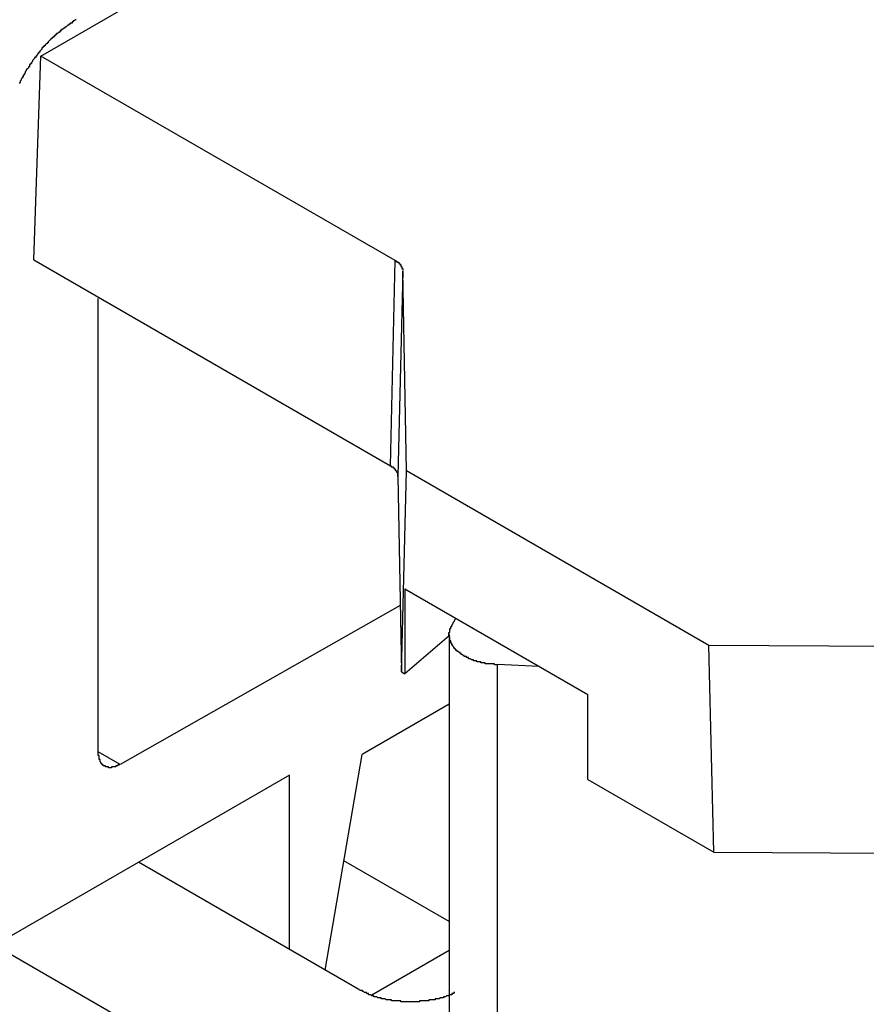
# Model space of a CAD drawing. Header units: millimetres. Extents: x 7187 to 8806, y -3756 to -2918.
# Tile 223 of 250: x 8521 to 8529, y -3294 to -3285. Entities that reach past the tile are written whole.
import ezdxf

# ---------------------------------------------------------------- set-up
doc = ezdxf.new("R2010")
doc.units = ezdxf.units.MM
doc.header["$LTSCALE"] = 3

msp = doc.modelspace()

# ---------------------------------------------------------------- linework, layer by layer
at = {"linetype": 'Continuous', "lineweight": 30}
for p, q in [((8520.8753, -3285.1816), (8543.5735, -3272.0782)), ((8520.8075, -3287.1413), (8520.8753, -3285.1816)), ((8524.2825, -3287.1485), (8520.8753, -3285.1816)), ((8520.8075, -3287.1413), (8524.2347, -3289.1198)), ((8524.2347, -3289.1198), (8524.2825, -3287.1485)), ((8524.3557, -3287.249), (8524.3079, -3289.2203)), ((8524.3907, -3289.1703), (8524.3557, -3287.249)), ((8521.426, -3288.7376), (8521.426, -3287.5127)), ((8521.426, -3291.8685), (8521.426, -3288.7376)), ((8524.3422, -3291.102), (8524.3907, -3289.1703)), ((8527.2948, -3290.8469), (8524.3907, -3289.1703)), ((8524.3079, -3289.2203), (8524.3422, -3291.102)), ((8524.3755, -3290.3047), (8526.1325, -3291.3191)), ((8524.3755, -3290.3047), (8524.3755, -3291.1213)), ((8524.3306, -3290.4638), (8521.6363, -3291.992)), ((8524.8248, -3290.6541), (8524.8633, -3290.5863)), ((8524.7997, -3290.7539), (8524.3755, -3291.1213)), ((8524.7997, -3290.743), (8524.7997, -3298.1353)), ((8530.6231, -3290.8671), (8527.2948, -3290.8469)), ((8527.3434, -3292.8346), (8527.2948, -3290.8469)), ((8525.6641, -3291.0486), (8525.2641, -3291.0321)), ((8525.2641, -3298.4218), (8525.2641, -3291.0321)), ((8524.3422, -3291.102), (8524.3755, -3291.1213)), ((8516.0756, -3291.2114), (8524.7998, -3296.2478)), ((8526.1325, -3292.1356), (8526.1325, -3291.3191)), ((8524.7997, -3291.4126), (8523.9633, -3291.8954)), ((8521.6363, -3291.992), (8521.4265, -3291.8709)), ((8523.6087, -3293.9682), (8523.9633, -3291.8954)), ((8523.2646, -3292.0947), (8520.5067, -3293.6868)), ((8523.2646, -3293.7696), (8523.2646, -3292.0947)), ((8526.1325, -3292.1356), (8527.3434, -3292.8346)), ((8527.3434, -3292.8346), (8530.603, -3292.8544)), ((8523.9315, -3294.1546), (8521.814, -3292.9321)), ((8524.7997, -3293.5016), (8523.7884, -3292.9177)), ((8524.7997, -3293.781), (8524.0562, -3294.2102))]:
    msp.add_line(p, q, dxfattribs=at)
for points in [[(8521.2156, -3284.8345, 0), (8521.2056, -3284.8345, 0), (8521.2056, -3284.8345, 0), (8521.2056, -3284.8345, 0), (8521.1956, -3284.8445, 0), (8521.1956, -3284.8445, 0), (8521.1856, -3284.8445, 0), (8521.1856, -3284.8545, 0), (8521.1856, -3284.8545, 0), (8521.1756, -3284.8545, 0), (8521.1756, -3284.8545, 0), (8521.1756, -3284.8645, 0), (8521.1656, -3284.8645, 0), (8521.1656, -3284.8645, 0), (8521.1556, -3284.8645, 0), (8521.1556, -3284.8745, 0), (8521.1556, -3284.8745, 0), (8521.1456, -3284.8745, 0), (8521.1456, -3284.8845, 0), (8521.1356, -3284.8845, 0), (8521.1356, -3284.8845, 0), (8521.1356, -3284.8845, 0), (8521.1256, -3284.8945, 0), (8521.1256, -3284.8945, 0), (8521.1256, -3284.8945, 0), (8521.1156, -3284.9045, 0), (8521.1156, -3284.9045, 0), (8521.1056, -3284.9045, 0), (8521.1056, -3284.9045, 0), (8521.1056, -3284.9145, 0), (8521.0956, -3284.9145, 0), (8521.0956, -3284.9145, 0), (8521.0856, -3284.9245, 0), (8521.0856, -3284.9245, 0), (8521.0856, -3284.9245, 0), (8521.0756, -3284.9245, 0), (8521.0756, -3284.9345, 0), (8521.0756, -3284.9345, 0), (8521.0656, -3284.9345, 0), (8521.0656, -3284.9445, 0), (8521.0556, -3284.9445, 0), (8521.0556, -3284.9445, 0), (8521.0556, -3284.9545, 0), (8521.0456, -3284.9545, 0), (8521.0456, -3284.9545, 0), (8521.0456, -3284.9545, 0), (8521.0356, -3284.9645, 0), (8521.0356, -3284.9645, 0), (8521.0256, -3284.9645, 0), (8521.0256, -3284.9745, 0), (8521.0256, -3284.9745, 0), (8521.0156, -3284.9745, 0), (8521.0156, -3284.9845, 0), (8521.0156, -3284.9845, 0), (8521.0056, -3284.9845, 0), (8521.0056, -3284.9945, 0), (8520.9956, -3284.9945, 0), (8520.9956, -3284.9945, 0), (8520.9956, -3285.0045, 0), (8520.9856, -3285.0045, 0), (8520.9856, -3285.0045, 0), (8520.9856, -3285.0145, 0), (8520.9756, -3285.0145, 0), (8520.9756, -3285.0145, 0), (8520.9656, -3285.0245, 0), (8520.9656, -3285.0245, 0), (8520.9656, -3285.0245, 0), (8520.9556, -3285.0345, 0), (8520.9556, -3285.0345, 0), (8520.9556, -3285.0345, 0), (8520.9456, -3285.0445, 0), (8520.9456, -3285.0445, 0), (8520.9456, -3285.0545, 0), (8520.9356, -3285.0545, 0), (8520.9356, -3285.0545, 0), (8520.9356, -3285.0645, 0), (8520.9256, -3285.0645, 0), (8520.9256, -3285.0645, 0), (8520.9156, -3285.0745, 0), (8520.9156, -3285.0745, 0), (8520.9156, -3285.0845, 0), (8520.9056, -3285.0845, 0), (8520.9056, -3285.0845, 0), (8520.9056, -3285.0945, 0), (8520.8956, -3285.0945, 0), (8520.8956, -3285.1045, 0), (8520.8956, -3285.1045, 0), (8520.8856, -3285.1045, 0), (8520.8856, -3285.1145, 0), (8520.8856, -3285.1145, 0), (8520.8756, -3285.1245, 0), (8520.8756, -3285.1245, 0), (8520.8756, -3285.1245, 0), (8520.8656, -3285.1345, 0), (8520.8656, -3285.1345, 0), (8520.8656, -3285.1445, 0), (8520.8556, -3285.1445, 0), (8520.8556, -3285.1545, 0), (8520.8556, -3285.1545, 0), (8520.8456, -3285.1545, 0), (8520.8456, -3285.1645, 0), (8520.8456, -3285.1645, 0), (8520.8356, -3285.1745, 0), (8520.8356, -3285.1745, 0), (8520.8356, -3285.1845, 0), (8520.8256, -3285.1845, 0), (8520.8256, -3285.1845, 0), (8520.8256, -3285.1945, 0), (8520.8156, -3285.1945, 0), (8520.8156, -3285.2045, 0), (8520.8156, -3285.2045, 0), (8520.8056, -3285.2145, 0), (8520.8056, -3285.2145, 0), (8520.8056, -3285.2145, 0), (8520.7956, -3285.2245, 0), (8520.7956, -3285.2245, 0), (8520.7956, -3285.2345, 0), (8520.7956, -3285.2345, 0), (8520.7856, -3285.2445, 0), (8520.7856, -3285.2445, 0), (8520.7856, -3285.2545, 0), (8520.7756, -3285.2545, 0), (8520.7756, -3285.2545, 0), (8520.7756, -3285.2645, 0), (8520.7656, -3285.2645, 0), (8520.7656, -3285.2745, 0), (8520.7656, -3285.2745, 0), (8520.7656, -3285.2845, 0), (8520.7556, -3285.2845, 0), (8520.7556, -3285.2945, 0), (8520.7556, -3285.2945, 0), (8520.7456, -3285.3045, 0), (8520.7456, -3285.3045, 0), (8520.7456, -3285.3045, 0), (8520.7356, -3285.3145, 0), (8520.7356, -3285.3145, 0), (8520.7356, -3285.3245, 0), (8520.7356, -3285.3245, 0), (8520.7256, -3285.3345, 0), (8520.7256, -3285.3345, 0), (8520.7256, -3285.3445, 0), (8520.7256, -3285.3445, 0), (8520.7156, -3285.3545, 0), (8520.7156, -3285.3545, 0), (8520.7156, -3285.3645, 0), (8520.7056, -3285.3645, 0), (8520.7056, -3285.3745, 0), (8520.7056, -3285.3745, 0), (8520.7056, -3285.3845, 0), (8520.6956, -3285.3845, 0), (8520.6956, -3285.3845, 0), (8520.6956, -3285.3945, 0), (8520.6956, -3285.3945, 0), (8520.6856, -3285.4045, 0), (8520.6856, -3285.4045, 0), (8520.6856, -3285.4145, 0), (8520.6856, -3285.4145, 0), (8520.6756, -3285.4245, 0), (8520.6756, -3285.4245, 0), (8520.6756, -3285.4345, 0), (8520.6756, -3285.4345, 0), (8520.6656, -3285.4445, 0)], [(8524.2856, -3287.1445, 0), (8524.2856, -3287.1445, 0), (8524.2856, -3287.1445, 0), (8524.2856, -3287.1545, 0), (8524.2856, -3287.1545, 0), (8524.2856, -3287.1545, 0), (8524.2856, -3287.1545, 0), (8524.2856, -3287.1545, 0), (8524.2856, -3287.1545, 0), (8524.2856, -3287.1545, 0), (8524.2856, -3287.1545, 0), (8524.2856, -3287.1545, 0), (8524.2856, -3287.1545, 0), (8524.2856, -3287.1545, 0), (8524.2856, -3287.1545, 0), (8524.2956, -3287.1545, 0), (8524.2956, -3287.1545, 0), (8524.2956, -3287.1545, 0), (8524.2956, -3287.1545, 0), (8524.2956, -3287.1545, 0), (8524.2956, -3287.1545, 0), (8524.2956, -3287.1545, 0), (8524.2956, -3287.1545, 0), (8524.2956, -3287.1545, 0), (8524.2956, -3287.1545, 0), (8524.2956, -3287.1545, 0), (8524.2956, -3287.1545, 0), (8524.2956, -3287.1545, 0), (8524.2956, -3287.1545, 0), (8524.2956, -3287.1645, 0), (8524.2956, -3287.1645, 0), (8524.2956, -3287.1645, 0), (8524.3056, -3287.1645, 0), (8524.3056, -3287.1645, 0), (8524.3056, -3287.1645, 0), (8524.3056, -3287.1645, 0), (8524.3056, -3287.1645, 0), (8524.3056, -3287.1645, 0), (8524.3056, -3287.1645, 0), (8524.3056, -3287.1645, 0), (8524.3056, -3287.1645, 0), (8524.3056, -3287.1645, 0), (8524.3056, -3287.1645, 0), (8524.3056, -3287.1645, 0), (8524.3056, -3287.1645, 0), (8524.3056, -3287.1645, 0), (8524.3056, -3287.1645, 0), (8524.3056, -3287.1645, 0), (8524.3056, -3287.1645, 0), (8524.3056, -3287.1645, 0), (8524.3056, -3287.1645, 0), (8524.3156, -3287.1645, 0), (8524.3156, -3287.1645, 0), (8524.3156, -3287.1645, 0), (8524.3156, -3287.1745, 0), (8524.3156, -3287.1745, 0), (8524.3156, -3287.1745, 0), (8524.3156, -3287.1745, 0), (8524.3156, -3287.1745, 0), (8524.3156, -3287.1745, 0), (8524.3156, -3287.1745, 0), (8524.3156, -3287.1745, 0), (8524.3156, -3287.1745, 0), (8524.3156, -3287.1745, 0), (8524.3156, -3287.1745, 0), (8524.3156, -3287.1745, 0), (8524.3156, -3287.1745, 0), (8524.3156, -3287.1745, 0), (8524.3156, -3287.1745, 0), (8524.3156, -3287.1745, 0), (8524.3156, -3287.1745, 0), (8524.3156, -3287.1745, 0), (8524.3256, -3287.1745, 0), (8524.3256, -3287.1745, 0), (8524.3256, -3287.1745, 0), (8524.3256, -3287.1745, 0), (8524.3256, -3287.1745, 0), (8524.3256, -3287.1745, 0), (8524.3256, -3287.1845, 0), (8524.3256, -3287.1845, 0), (8524.3256, -3287.1845, 0), (8524.3256, -3287.1845, 0), (8524.3256, -3287.1845, 0), (8524.3256, -3287.1845, 0), (8524.3256, -3287.1845, 0), (8524.3256, -3287.1845, 0), (8524.3256, -3287.1845, 0), (8524.3256, -3287.1845, 0), (8524.3256, -3287.1845, 0), (8524.3256, -3287.1845, 0), (8524.3256, -3287.1845, 0), (8524.3256, -3287.1845, 0), (8524.3256, -3287.1845, 0), (8524.3256, -3287.1845, 0), (8524.3256, -3287.1845, 0), (8524.3256, -3287.1845, 0), (8524.3256, -3287.1845, 0), (8524.3356, -3287.1845, 0), (8524.3356, -3287.1845, 0), (8524.3356, -3287.1845, 0), (8524.3356, -3287.1945, 0), (8524.3356, -3287.1945, 0), (8524.3356, -3287.1945, 0), (8524.3356, -3287.1945, 0), (8524.3356, -3287.1945, 0), (8524.3356, -3287.1945, 0), (8524.3356, -3287.1945, 0), (8524.3356, -3287.1945, 0), (8524.3356, -3287.1945, 0), (8524.3356, -3287.1945, 0), (8524.3356, -3287.1945, 0), (8524.3356, -3287.1945, 0), (8524.3356, -3287.1945, 0), (8524.3356, -3287.1945, 0), (8524.3356, -3287.1945, 0), (8524.3356, -3287.1945, 0), (8524.3356, -3287.1945, 0), (8524.3356, -3287.1945, 0), (8524.3356, -3287.1945, 0), (8524.3356, -3287.1945, 0), (8524.3356, -3287.1945, 0), (8524.3356, -3287.1945, 0), (8524.3356, -3287.2045, 0), (8524.3356, -3287.2045, 0), (8524.3356, -3287.2045, 0), (8524.3356, -3287.2045, 0), (8524.3456, -3287.2045, 0), (8524.3456, -3287.2045, 0), (8524.3456, -3287.2045, 0), (8524.3456, -3287.2045, 0), (8524.3456, -3287.2045, 0), (8524.3456, -3287.2045, 0), (8524.3456, -3287.2045, 0), (8524.3456, -3287.2045, 0), (8524.3456, -3287.2045, 0), (8524.3456, -3287.2045, 0), (8524.3456, -3287.2045, 0), (8524.3456, -3287.2045, 0), (8524.3456, -3287.2045, 0), (8524.3456, -3287.2045, 0), (8524.3456, -3287.2045, 0), (8524.3456, -3287.2045, 0), (8524.3456, -3287.2045, 0), (8524.3456, -3287.2145, 0), (8524.3456, -3287.2145, 0), (8524.3456, -3287.2145, 0), (8524.3456, -3287.2145, 0), (8524.3456, -3287.2145, 0), (8524.3456, -3287.2145, 0), (8524.3456, -3287.2145, 0), (8524.3456, -3287.2145, 0), (8524.3456, -3287.2145, 0), (8524.3456, -3287.2145, 0), (8524.3456, -3287.2145, 0), (8524.3456, -3287.2145, 0), (8524.3456, -3287.2145, 0), (8524.3456, -3287.2145, 0), (8524.3456, -3287.2145, 0), (8524.3456, -3287.2145, 0), (8524.3456, -3287.2145, 0), (8524.3456, -3287.2145, 0), (8524.3456, -3287.2145, 0), (8524.3456, -3287.2145, 0), (8524.3456, -3287.2145, 0), (8524.3456, -3287.2245, 0), (8524.3456, -3287.2245, 0), (8524.3456, -3287.2245, 0), (8524.3456, -3287.2245, 0), (8524.3456, -3287.2245, 0), (8524.3556, -3287.2245, 0), (8524.3556, -3287.2245, 0), (8524.3556, -3287.2245, 0), (8524.3556, -3287.2245, 0), (8524.3556, -3287.2245, 0), (8524.3556, -3287.2245, 0), (8524.3556, -3287.2245, 0), (8524.3556, -3287.2245, 0), (8524.3556, -3287.2245, 0), (8524.3556, -3287.2245, 0), (8524.3556, -3287.2245, 0), (8524.3556, -3287.2245, 0), (8524.3556, -3287.2245, 0), (8524.3556, -3287.2245, 0), (8524.3556, -3287.2245, 0), (8524.3556, -3287.2345, 0), (8524.3556, -3287.2345, 0), (8524.3556, -3287.2345, 0), (8524.3556, -3287.2345, 0), (8524.3556, -3287.2345, 0), (8524.3556, -3287.2345, 0), (8524.3556, -3287.2345, 0), (8524.3556, -3287.2345, 0), (8524.3556, -3287.2345, 0), (8524.3556, -3287.2345, 0), (8524.3556, -3287.2345, 0), (8524.3556, -3287.2345, 0), (8524.3556, -3287.2345, 0), (8524.3556, -3287.2345, 0), (8524.3556, -3287.2345, 0), (8524.3556, -3287.2345, 0), (8524.3556, -3287.2345, 0), (8524.3556, -3287.2345, 0), (8524.3556, -3287.2345, 0), (8524.3556, -3287.2345, 0), (8524.3556, -3287.2445, 0), (8524.3556, -3287.2445, 0), (8524.3556, -3287.2445, 0), (8524.3556, -3287.2445, 0), (8524.3556, -3287.2445, 0), (8524.3556, -3287.2445, 0), (8524.3556, -3287.2445, 0), (8524.3556, -3287.2445, 0), (8524.3556, -3287.2445, 0), (8524.3556, -3287.2445, 0), (8524.3556, -3287.2445, 0), (8524.3556, -3287.2445, 0), (8524.3556, -3287.2445, 0), (8524.3556, -3287.2445, 0), (8524.3556, -3287.2445, 0), (8524.3556, -3287.2445, 0), (8524.3556, -3287.2445, 0), (8524.3556, -3287.2445, 0), (8524.3556, -3287.2445, 0), (8524.3556, -3287.2445, 0)], [(8524.3056, -3289.2245, 0), (8524.3056, -3289.2245, 0), (8524.3056, -3289.2145, 0), (8524.3056, -3289.2145, 0), (8524.3056, -3289.2145, 0), (8524.3056, -3289.2145, 0), (8524.3056, -3289.2145, 0), (8524.3056, -3289.2145, 0), (8524.3056, -3289.2145, 0), (8524.3056, -3289.2145, 0), (8524.3056, -3289.2145, 0), (8524.3056, -3289.2145, 0), (8524.3056, -3289.2145, 0), (8524.3056, -3289.2145, 0), (8524.3056, -3289.2145, 0), (8524.3056, -3289.2145, 0), (8524.3056, -3289.2145, 0), (8524.3056, -3289.2145, 0), (8524.3056, -3289.2145, 0), (8524.3056, -3289.2145, 0), (8524.3056, -3289.2145, 0), (8524.3056, -3289.2145, 0), (8524.3056, -3289.2045, 0), (8524.3056, -3289.2045, 0), (8524.3056, -3289.2045, 0), (8524.3056, -3289.2045, 0), (8524.3056, -3289.2045, 0), (8524.3056, -3289.2045, 0), (8524.3056, -3289.2045, 0), (8524.3056, -3289.2045, 0), (8524.3056, -3289.2045, 0), (8524.3056, -3289.2045, 0), (8524.3056, -3289.2045, 0), (8524.3056, -3289.2045, 0), (8524.3056, -3289.2045, 0), (8524.3056, -3289.2045, 0), (8524.3056, -3289.2045, 0), (8524.3056, -3289.2045, 0), (8524.3056, -3289.2045, 0), (8524.3056, -3289.2045, 0), (8524.3056, -3289.2045, 0), (8524.3056, -3289.2045, 0), (8524.3056, -3289.2045, 0), (8524.3056, -3289.1945, 0), (8524.3056, -3289.1945, 0), (8524.3056, -3289.1945, 0), (8524.3056, -3289.1945, 0), (8524.3056, -3289.1945, 0), (8524.3056, -3289.1945, 0), (8524.3056, -3289.1945, 0), (8524.3056, -3289.1945, 0), (8524.3056, -3289.1945, 0), (8524.3056, -3289.1945, 0), (8524.3056, -3289.1945, 0), (8524.3056, -3289.1945, 0), (8524.3056, -3289.1945, 0), (8524.3056, -3289.1945, 0), (8524.3056, -3289.1945, 0), (8524.3056, -3289.1945, 0), (8524.3056, -3289.1945, 0), (8524.3056, -3289.1945, 0), (8524.3056, -3289.1945, 0), (8524.3056, -3289.1945, 0), (8524.3056, -3289.1845, 0), (8524.3056, -3289.1845, 0), (8524.3056, -3289.1845, 0), (8524.3056, -3289.1845, 0), (8524.2956, -3289.1845, 0), (8524.2956, -3289.1845, 0), (8524.2956, -3289.1845, 0), (8524.2956, -3289.1845, 0), (8524.2956, -3289.1845, 0), (8524.2956, -3289.1845, 0), (8524.2956, -3289.1845, 0), (8524.2956, -3289.1845, 0), (8524.2956, -3289.1845, 0), (8524.2956, -3289.1845, 0), (8524.2956, -3289.1845, 0), (8524.2956, -3289.1845, 0), (8524.2956, -3289.1845, 0), (8524.2956, -3289.1845, 0), (8524.2956, -3289.1845, 0), (8524.2956, -3289.1845, 0), (8524.2956, -3289.1845, 0), (8524.2956, -3289.1745, 0), (8524.2956, -3289.1745, 0), (8524.2956, -3289.1745, 0), (8524.2956, -3289.1745, 0), (8524.2956, -3289.1745, 0), (8524.2956, -3289.1745, 0), (8524.2956, -3289.1745, 0), (8524.2956, -3289.1745, 0), (8524.2956, -3289.1745, 0), (8524.2956, -3289.1745, 0), (8524.2956, -3289.1745, 0), (8524.2956, -3289.1745, 0), (8524.2956, -3289.1745, 0), (8524.2956, -3289.1745, 0), (8524.2956, -3289.1745, 0), (8524.2956, -3289.1745, 0), (8524.2956, -3289.1745, 0), (8524.2956, -3289.1745, 0), (8524.2956, -3289.1745, 0), (8524.2956, -3289.1745, 0), (8524.2956, -3289.1745, 0), (8524.2856, -3289.1645, 0), (8524.2856, -3289.1645, 0), (8524.2856, -3289.1645, 0), (8524.2856, -3289.1645, 0), (8524.2856, -3289.1645, 0), (8524.2856, -3289.1645, 0), (8524.2856, -3289.1645, 0), (8524.2856, -3289.1645, 0), (8524.2856, -3289.1645, 0), (8524.2856, -3289.1645, 0), (8524.2856, -3289.1645, 0), (8524.2856, -3289.1645, 0), (8524.2856, -3289.1645, 0), (8524.2856, -3289.1645, 0), (8524.2856, -3289.1645, 0), (8524.2856, -3289.1645, 0), (8524.2856, -3289.1645, 0), (8524.2856, -3289.1645, 0), (8524.2856, -3289.1645, 0), (8524.2856, -3289.1645, 0), (8524.2856, -3289.1645, 0), (8524.2856, -3289.1645, 0), (8524.2856, -3289.1545, 0), (8524.2856, -3289.1545, 0), (8524.2856, -3289.1545, 0), (8524.2856, -3289.1545, 0), (8524.2856, -3289.1545, 0), (8524.2856, -3289.1545, 0), (8524.2756, -3289.1545, 0), (8524.2756, -3289.1545, 0), (8524.2756, -3289.1545, 0), (8524.2756, -3289.1545, 0), (8524.2756, -3289.1545, 0), (8524.2756, -3289.1545, 0), (8524.2756, -3289.1545, 0), (8524.2756, -3289.1545, 0), (8524.2756, -3289.1545, 0), (8524.2756, -3289.1545, 0), (8524.2756, -3289.1545, 0), (8524.2756, -3289.1545, 0), (8524.2756, -3289.1545, 0), (8524.2756, -3289.1545, 0), (8524.2756, -3289.1545, 0), (8524.2756, -3289.1545, 0), (8524.2756, -3289.1445, 0), (8524.2756, -3289.1445, 0), (8524.2756, -3289.1445, 0), (8524.2756, -3289.1445, 0), (8524.2756, -3289.1445, 0), (8524.2756, -3289.1445, 0), (8524.2756, -3289.1445, 0), (8524.2756, -3289.1445, 0), (8524.2656, -3289.1445, 0), (8524.2656, -3289.1445, 0), (8524.2656, -3289.1445, 0), (8524.2656, -3289.1445, 0), (8524.2656, -3289.1445, 0), (8524.2656, -3289.1445, 0), (8524.2656, -3289.1445, 0), (8524.2656, -3289.1445, 0), (8524.2656, -3289.1445, 0), (8524.2656, -3289.1445, 0), (8524.2656, -3289.1445, 0), (8524.2656, -3289.1445, 0), (8524.2656, -3289.1445, 0), (8524.2656, -3289.1445, 0), (8524.2656, -3289.1445, 0), (8524.2656, -3289.1445, 0), (8524.2656, -3289.1345, 0), (8524.2656, -3289.1345, 0), (8524.2656, -3289.1345, 0), (8524.2656, -3289.1345, 0), (8524.2556, -3289.1345, 0), (8524.2556, -3289.1345, 0), (8524.2556, -3289.1345, 0), (8524.2556, -3289.1345, 0), (8524.2556, -3289.1345, 0), (8524.2556, -3289.1345, 0), (8524.2556, -3289.1345, 0), (8524.2556, -3289.1345, 0), (8524.2556, -3289.1345, 0), (8524.2556, -3289.1345, 0), (8524.2556, -3289.1345, 0), (8524.2556, -3289.1345, 0), (8524.2556, -3289.1345, 0), (8524.2556, -3289.1345, 0), (8524.2556, -3289.1345, 0), (8524.2556, -3289.1345, 0), (8524.2556, -3289.1345, 0), (8524.2556, -3289.1345, 0), (8524.2556, -3289.1345, 0), (8524.2456, -3289.1345, 0), (8524.2456, -3289.1345, 0), (8524.2456, -3289.1245, 0), (8524.2456, -3289.1245, 0), (8524.2456, -3289.1245, 0), (8524.2456, -3289.1245, 0), (8524.2456, -3289.1245, 0), (8524.2456, -3289.1245, 0), (8524.2456, -3289.1245, 0), (8524.2456, -3289.1245, 0), (8524.2456, -3289.1245, 0), (8524.2456, -3289.1245, 0), (8524.2456, -3289.1245, 0), (8524.2456, -3289.1245, 0), (8524.2456, -3289.1245, 0), (8524.2456, -3289.1245, 0), (8524.2456, -3289.1245, 0), (8524.2356, -3289.1245, 0), (8524.2356, -3289.1245, 0), (8524.2356, -3289.1245, 0), (8524.2356, -3289.1245, 0), (8524.2356, -3289.1245, 0), (8524.2356, -3289.1245, 0), (8524.2356, -3289.1245, 0), (8524.2356, -3289.1245, 0), (8524.2356, -3289.1245, 0), (8524.2356, -3289.1245, 0), (8524.2356, -3289.1245, 0)], [(8525.2656, -3291.0345, 0), (8525.2656, -3291.0345, 0), (8525.2556, -3291.0345, 0), (8525.2556, -3291.0345, 0), (8525.2556, -3291.0345, 0), (8525.2556, -3291.0345, 0), (8525.2456, -3291.0345, 0), (8525.2456, -3291.0345, 0), (8525.2456, -3291.0345, 0), (8525.2456, -3291.0345, 0), (8525.2356, -3291.0345, 0), (8525.2356, -3291.0345, 0), (8525.2356, -3291.0345, 0), (8525.2356, -3291.0245, 0), (8525.2256, -3291.0245, 0), (8525.2256, -3291.0245, 0), (8525.2256, -3291.0245, 0), (8525.2156, -3291.0245, 0), (8525.2156, -3291.0245, 0), (8525.2156, -3291.0245, 0), (8525.2156, -3291.0245, 0), (8525.2056, -3291.0245, 0), (8525.2056, -3291.0245, 0), (8525.2056, -3291.0245, 0), (8525.2056, -3291.0245, 0), (8525.1956, -3291.0245, 0), (8525.1956, -3291.0245, 0), (8525.1956, -3291.0245, 0), (8525.1956, -3291.0245, 0), (8525.1856, -3291.0245, 0), (8525.1856, -3291.0245, 0), (8525.1856, -3291.0245, 0), (8525.1856, -3291.0245, 0), (8525.1756, -3291.0245, 0), (8525.1756, -3291.0245, 0), (8525.1756, -3291.0245, 0), (8525.1756, -3291.0245, 0), (8525.1656, -3291.0245, 0), (8525.1656, -3291.0245, 0), (8525.1656, -3291.0245, 0), (8525.1656, -3291.0245, 0), (8525.1556, -3291.0245, 0), (8525.1556, -3291.0245, 0), (8525.1556, -3291.0245, 0), (8525.1556, -3291.0245, 0), (8525.1456, -3291.0245, 0), (8525.1456, -3291.0145, 0), (8525.1456, -3291.0145, 0), (8525.1456, -3291.0145, 0), (8525.1356, -3291.0145, 0), (8525.1356, -3291.0145, 0), (8525.1356, -3291.0145, 0), (8525.1356, -3291.0145, 0), (8525.1256, -3291.0145, 0), (8525.1256, -3291.0145, 0), (8525.1256, -3291.0145, 0), (8525.1256, -3291.0145, 0), (8525.1156, -3291.0145, 0), (8525.1156, -3291.0145, 0), (8525.1156, -3291.0145, 0), (8525.1156, -3291.0145, 0), (8525.1156, -3291.0145, 0), (8525.1056, -3291.0145, 0), (8525.1056, -3291.0145, 0), (8525.1056, -3291.0145, 0), (8525.1056, -3291.0045, 0), (8525.0956, -3291.0045, 0), (8525.0956, -3291.0045, 0), (8525.0956, -3291.0045, 0), (8525.0956, -3291.0045, 0), (8525.0856, -3291.0045, 0), (8525.0856, -3291.0045, 0), (8525.0856, -3291.0045, 0), (8525.0856, -3291.0045, 0), (8525.0756, -3291.0045, 0), (8525.0756, -3291.0045, 0), (8525.0756, -3291.0045, 0), (8525.0756, -3291.0045, 0), (8525.0756, -3291.0045, 0), (8525.0656, -3291.0045, 0), (8525.0656, -3291.0045, 0), (8525.0656, -3290.9945, 0), (8525.0656, -3290.9945, 0), (8525.0556, -3290.9945, 0), (8525.0556, -3290.9945, 0), (8525.0556, -3290.9945, 0), (8525.0556, -3290.9945, 0), (8525.0456, -3290.9945, 0), (8525.0456, -3290.9945, 0), (8525.0456, -3290.9945, 0), (8525.0456, -3290.9945, 0), (8525.0456, -3290.9945, 0), (8525.0356, -3290.9945, 0), (8525.0356, -3290.9945, 0), (8525.0356, -3290.9845, 0), (8525.0356, -3290.9845, 0), (8525.0356, -3290.9845, 0), (8525.0256, -3290.9845, 0), (8525.0256, -3290.9845, 0), (8525.0256, -3290.9845, 0), (8525.0256, -3290.9845, 0), (8525.0156, -3290.9845, 0), (8525.0156, -3290.9845, 0), (8525.0156, -3290.9845, 0), (8525.0156, -3290.9845, 0), (8525.0156, -3290.9845, 0), (8525.0056, -3290.9745, 0), (8525.0056, -3290.9745, 0), (8525.0056, -3290.9745, 0), (8525.0056, -3290.9745, 0), (8525.0056, -3290.9745, 0), (8524.9956, -3290.9745, 0), (8524.9956, -3290.9745, 0), (8524.9956, -3290.9745, 0), (8524.9956, -3290.9745, 0), (8524.9856, -3290.9745, 0), (8524.9856, -3290.9745, 0), (8524.9856, -3290.9645, 0), (8524.9856, -3290.9645, 0), (8524.9856, -3290.9645, 0), (8524.9756, -3290.9645, 0), (8524.9756, -3290.9645, 0), (8524.9756, -3290.9645, 0), (8524.9756, -3290.9645, 0), (8524.9756, -3290.9645, 0), (8524.9756, -3290.9645, 0), (8524.9656, -3290.9645, 0), (8524.9656, -3290.9645, 0), (8524.9656, -3290.9545, 0), (8524.9656, -3290.9545, 0), (8524.9656, -3290.9545, 0), (8524.9556, -3290.9545, 0), (8524.9556, -3290.9545, 0), (8524.9556, -3290.9545, 0), (8524.9556, -3290.9545, 0), (8524.9556, -3290.9545, 0), (8524.9456, -3290.9545, 0), (8524.9456, -3290.9445, 0), (8524.9456, -3290.9445, 0), (8524.9456, -3290.9445, 0), (8524.9456, -3290.9445, 0), (8524.9456, -3290.9445, 0), (8524.9356, -3290.9445, 0), (8524.9356, -3290.9445, 0), (8524.9356, -3290.9445, 0), (8524.9356, -3290.9445, 0), (8524.9356, -3290.9445, 0), (8524.9256, -3290.9345, 0), (8524.9256, -3290.9345, 0), (8524.9256, -3290.9345, 0), (8524.9256, -3290.9345, 0), (8524.9256, -3290.9345, 0), (8524.9256, -3290.9345, 0), (8524.9156, -3290.9345, 0), (8524.9156, -3290.9345, 0), (8524.9156, -3290.9345, 0), (8524.9156, -3290.9245, 0), (8524.9156, -3290.9245, 0), (8524.9156, -3290.9245, 0), (8524.9056, -3290.9245, 0), (8524.9056, -3290.9245, 0), (8524.9056, -3290.9245, 0), (8524.9056, -3290.9245, 0), (8524.9056, -3290.9245, 0), (8524.9056, -3290.9145, 0), (8524.8956, -3290.9145, 0), (8524.8956, -3290.9145, 0), (8524.8956, -3290.9145, 0), (8524.8956, -3290.9145, 0), (8524.8956, -3290.9145, 0), (8524.8956, -3290.9145, 0), (8524.8956, -3290.9145, 0), (8524.8856, -3290.9045, 0), (8524.8856, -3290.9045, 0), (8524.8856, -3290.9045, 0), (8524.8856, -3290.9045, 0), (8524.8856, -3290.9045, 0), (8524.8856, -3290.9045, 0), (8524.8856, -3290.9045, 0), (8524.8756, -3290.9045, 0), (8524.8756, -3290.8945, 0), (8524.8756, -3290.8945, 0), (8524.8756, -3290.8945, 0), (8524.8756, -3290.8945, 0), (8524.8756, -3290.8945, 0), (8524.8756, -3290.8945, 0), (8524.8656, -3290.8945, 0), (8524.8656, -3290.8945, 0), (8524.8656, -3290.8845, 0), (8524.8656, -3290.8845, 0), (8524.8656, -3290.8845, 0), (8524.8656, -3290.8845, 0), (8524.8656, -3290.8845, 0), (8524.8656, -3290.8845, 0), (8524.8556, -3290.8845, 0), (8524.8556, -3290.8845, 0), (8524.8556, -3290.8745, 0), (8524.8556, -3290.8745, 0), (8524.8556, -3290.8745, 0), (8524.8556, -3290.8745, 0), (8524.8556, -3290.8745, 0), (8524.8556, -3290.8745, 0), (8524.8456, -3290.8745, 0), (8524.8456, -3290.8645, 0), (8524.8456, -3290.8645, 0), (8524.8456, -3290.8645, 0), (8524.8456, -3290.8645, 0), (8524.8456, -3290.8645, 0), (8524.8456, -3290.8645, 0), (8524.8456, -3290.8645, 0), (8524.8456, -3290.8645, 0), (8524.8356, -3290.8545, 0), (8524.8356, -3290.8545, 0), (8524.8356, -3290.8545, 0), (8524.8356, -3290.8545, 0), (8524.8356, -3290.8545, 0), (8524.8356, -3290.8545, 0), (8524.8356, -3290.8545, 0), (8524.8356, -3290.8445, 0), (8524.8356, -3290.8445, 0), (8524.8356, -3290.8445, 0), (8524.8356, -3290.8445, 0), (8524.8256, -3290.8445, 0), (8524.8256, -3290.8445, 0), (8524.8256, -3290.8445, 0), (8524.8256, -3290.8345, 0), (8524.8256, -3290.8345, 0), (8524.8256, -3290.8345, 0), (8524.8256, -3290.8345, 0), (8524.8256, -3290.8345, 0), (8524.8256, -3290.8345, 0), (8524.8256, -3290.8345, 0), (8524.8256, -3290.8245, 0), (8524.8256, -3290.8245, 0), (8524.8156, -3290.8245, 0), (8524.8156, -3290.8245, 0), (8524.8156, -3290.8245, 0), (8524.8156, -3290.8245, 0), (8524.8156, -3290.8245, 0), (8524.8156, -3290.8145, 0), (8524.8156, -3290.8145, 0), (8524.8156, -3290.8145, 0), (8524.8156, -3290.8145, 0), (8524.8156, -3290.8145, 0), (8524.8156, -3290.8145, 0), (8524.8156, -3290.8145, 0), (8524.8156, -3290.8045, 0), (8524.8156, -3290.8045, 0), (8524.8156, -3290.8045, 0), (8524.8156, -3290.8045, 0), (8524.8056, -3290.8045, 0), (8524.8056, -3290.8045, 0), (8524.8056, -3290.8045, 0), (8524.8056, -3290.7945, 0), (8524.8056, -3290.7945, 0), (8524.8056, -3290.7945, 0), (8524.8056, -3290.7945, 0), (8524.8056, -3290.7945, 0), (8524.8056, -3290.7945, 0), (8524.8056, -3290.7945, 0), (8524.8056, -3290.7845, 0), (8524.8056, -3290.7845, 0), (8524.8056, -3290.7845, 0), (8524.8056, -3290.7845, 0), (8524.8056, -3290.7845, 0), (8524.8056, -3290.7845, 0), (8524.8056, -3290.7745, 0), (8524.8056, -3290.7745, 0), (8524.8056, -3290.7745, 0), (8524.8056, -3290.7745, 0), (8524.8056, -3290.7745, 0), (8524.8056, -3290.7745, 0), (8524.8056, -3290.7745, 0), (8524.8056, -3290.7645, 0), (8524.8056, -3290.7645, 0), (8524.8056, -3290.7645, 0), (8524.8056, -3290.7645, 0), (8524.7956, -3290.7645, 0), (8524.7956, -3290.7645, 0), (8524.7956, -3290.7645, 0), (8524.7956, -3290.7545, 0), (8524.7956, -3290.7545, 0), (8524.7956, -3290.7545, 0), (8524.7956, -3290.7545, 0), (8524.7956, -3290.7545, 0), (8524.7956, -3290.7545, 0), (8524.7956, -3290.7545, 0), (8524.7956, -3290.7445, 0), (8524.7956, -3290.7445, 0), (8524.7956, -3290.7445, 0), (8524.7956, -3290.7445, 0), (8524.7956, -3290.7445, 0), (8524.7956, -3290.7445, 0), (8524.7956, -3290.7345, 0), (8524.7956, -3290.7345, 0), (8524.7956, -3290.7345, 0), (8524.7956, -3290.7345, 0), (8524.7956, -3290.7345, 0), (8524.7956, -3290.7345, 0), (8524.7956, -3290.7345, 0), (8524.7956, -3290.7245, 0), (8524.7956, -3290.7245, 0), (8524.7956, -3290.7245, 0), (8524.8056, -3290.7245, 0), (8524.8056, -3290.7245, 0), (8524.8056, -3290.7245, 0), (8524.8056, -3290.7245, 0), (8524.8056, -3290.7145, 0), (8524.8056, -3290.7145, 0), (8524.8056, -3290.7145, 0), (8524.8056, -3290.7145, 0), (8524.8056, -3290.7145, 0), (8524.8056, -3290.7145, 0), (8524.8056, -3290.7045, 0), (8524.8056, -3290.7045, 0), (8524.8056, -3290.7045, 0), (8524.8056, -3290.7045, 0), (8524.8056, -3290.7045, 0), (8524.8056, -3290.7045, 0), (8524.8056, -3290.7045, 0), (8524.8056, -3290.6945, 0), (8524.8056, -3290.6945, 0), (8524.8056, -3290.6945, 0), (8524.8056, -3290.6945, 0), (8524.8056, -3290.6945, 0), (8524.8056, -3290.6945, 0), (8524.8056, -3290.6945, 0), (8524.8056, -3290.6845, 0), (8524.8156, -3290.6845, 0), (8524.8156, -3290.6845, 0), (8524.8156, -3290.6845, 0), (8524.8156, -3290.6845, 0), (8524.8156, -3290.6845, 0), (8524.8156, -3290.6845, 0), (8524.8156, -3290.6745, 0), (8524.8156, -3290.6745, 0), (8524.8156, -3290.6745, 0), (8524.8156, -3290.6745, 0), (8524.8156, -3290.6745, 0), (8524.8156, -3290.6745, 0), (8524.8156, -3290.6745, 0), (8524.8156, -3290.6645, 0), (8524.8156, -3290.6645, 0), (8524.8156, -3290.6645, 0), (8524.8156, -3290.6645, 0), (8524.8256, -3290.6645, 0), (8524.8256, -3290.6645, 0), (8524.8256, -3290.6645, 0), (8524.8256, -3290.6545, 0), (8524.8256, -3290.6545, 0), (8524.8256, -3290.6545, 0), (8524.8256, -3290.6545, 0)], [(8521.6356, -3291.9945, 0), (8521.6356, -3291.9945, 0), (8521.6356, -3291.9945, 0), (8521.6356, -3291.9945, 0), (8521.6256, -3291.9945, 0), (8521.6256, -3291.9945, 0), (8521.6256, -3291.9945, 0), (8521.6256, -3291.9945, 0), (8521.6256, -3291.9945, 0), (8521.6256, -3291.9945, 0), (8521.6256, -3291.9945, 0), (8521.6156, -3291.9945, 0), (8521.6156, -3292.0045, 0), (8521.6156, -3292.0045, 0), (8521.6156, -3292.0045, 0), (8521.6156, -3292.0045, 0), (8521.6156, -3292.0045, 0), (8521.6156, -3292.0045, 0), (8521.6056, -3292.0045, 0), (8521.6056, -3292.0045, 0), (8521.6056, -3292.0045, 0), (8521.6056, -3292.0045, 0), (8521.6056, -3292.0045, 0), (8521.6056, -3292.0045, 0), (8521.6056, -3292.0045, 0), (8521.5956, -3292.0045, 0), (8521.5956, -3292.0045, 0), (8521.5956, -3292.0045, 0), (8521.5956, -3292.0045, 0), (8521.5956, -3292.0145, 0), (8521.5956, -3292.0145, 0), (8521.5956, -3292.0145, 0), (8521.5856, -3292.0145, 0), (8521.5856, -3292.0145, 0), (8521.5856, -3292.0145, 0), (8521.5856, -3292.0145, 0), (8521.5856, -3292.0145, 0), (8521.5856, -3292.0145, 0), (8521.5756, -3292.0145, 0), (8521.5756, -3292.0145, 0), (8521.5756, -3292.0145, 0), (8521.5756, -3292.0145, 0), (8521.5756, -3292.0145, 0), (8521.5756, -3292.0145, 0), (8521.5756, -3292.0145, 0), (8521.5656, -3292.0145, 0), (8521.5656, -3292.0145, 0), (8521.5656, -3292.0145, 0), (8521.5656, -3292.0145, 0), (8521.5656, -3292.0145, 0), (8521.5656, -3292.0145, 0), (8521.5656, -3292.0145, 0), (8521.5656, -3292.0145, 0), (8521.5556, -3292.0145, 0), (8521.5556, -3292.0145, 0), (8521.5556, -3292.0145, 0), (8521.5556, -3292.0145, 0), (8521.5556, -3292.0245, 0), (8521.5556, -3292.0245, 0), (8521.5556, -3292.0245, 0), (8521.5456, -3292.0245, 0), (8521.5456, -3292.0245, 0), (8521.5456, -3292.0245, 0), (8521.5456, -3292.0245, 0), (8521.5456, -3292.0245, 0), (8521.5456, -3292.0245, 0), (8521.5456, -3292.0245, 0), (8521.5456, -3292.0245, 0), (8521.5356, -3292.0245, 0), (8521.5356, -3292.0245, 0), (8521.5356, -3292.0245, 0), (8521.5356, -3292.0245, 0), (8521.5356, -3292.0245, 0), (8521.5356, -3292.0245, 0), (8521.5356, -3292.0245, 0), (8521.5256, -3292.0245, 0), (8521.5256, -3292.0245, 0), (8521.5256, -3292.0145, 0), (8521.5256, -3292.0145, 0), (8521.5256, -3292.0145, 0), (8521.5256, -3292.0145, 0), (8521.5256, -3292.0145, 0), (8521.5256, -3292.0145, 0), (8521.5156, -3292.0145, 0), (8521.5156, -3292.0145, 0), (8521.5156, -3292.0145, 0), (8521.5156, -3292.0145, 0), (8521.5156, -3292.0145, 0), (8521.5156, -3292.0145, 0), (8521.5156, -3292.0145, 0), (8521.5156, -3292.0145, 0), (8521.5056, -3292.0145, 0), (8521.5056, -3292.0145, 0), (8521.5056, -3292.0145, 0), (8521.5056, -3292.0145, 0), (8521.5056, -3292.0145, 0), (8521.5056, -3292.0145, 0), (8521.5056, -3292.0145, 0), (8521.5056, -3292.0145, 0), (8521.5056, -3292.0145, 0), (8521.4956, -3292.0145, 0), (8521.4956, -3292.0145, 0), (8521.4956, -3292.0145, 0), (8521.4956, -3292.0145, 0), (8521.4956, -3292.0145, 0), (8521.4956, -3292.0045, 0), (8521.4956, -3292.0045, 0), (8521.4956, -3292.0045, 0), (8521.4956, -3292.0045, 0), (8521.4856, -3292.0045, 0), (8521.4856, -3292.0045, 0), (8521.4856, -3292.0045, 0), (8521.4856, -3292.0045, 0), (8521.4856, -3292.0045, 0), (8521.4856, -3292.0045, 0), (8521.4856, -3292.0045, 0), (8521.4856, -3292.0045, 0), (8521.4856, -3292.0045, 0), (8521.4856, -3292.0045, 0), (8521.4756, -3292.0045, 0), (8521.4756, -3292.0045, 0), (8521.4756, -3291.9945, 0), (8521.4756, -3291.9945, 0), (8521.4756, -3291.9945, 0), (8521.4756, -3291.9945, 0), (8521.4756, -3291.9945, 0), (8521.4756, -3291.9945, 0), (8521.4756, -3291.9945, 0), (8521.4756, -3291.9945, 0), (8521.4656, -3291.9945, 0), (8521.4656, -3291.9945, 0), (8521.4656, -3291.9945, 0), (8521.4656, -3291.9945, 0), (8521.4656, -3291.9845, 0), (8521.4656, -3291.9845, 0), (8521.4656, -3291.9845, 0), (8521.4656, -3291.9845, 0), (8521.4656, -3291.9845, 0), (8521.4656, -3291.9845, 0), (8521.4656, -3291.9845, 0), (8521.4556, -3291.9845, 0), (8521.4556, -3291.9845, 0), (8521.4556, -3291.9845, 0), (8521.4556, -3291.9845, 0), (8521.4556, -3291.9745, 0), (8521.4556, -3291.9745, 0), (8521.4556, -3291.9745, 0), (8521.4556, -3291.9745, 0), (8521.4556, -3291.9745, 0), (8521.4556, -3291.9745, 0), (8521.4556, -3291.9745, 0), (8521.4556, -3291.9745, 0), (8521.4556, -3291.9745, 0), (8521.4556, -3291.9745, 0), (8521.4456, -3291.9645, 0), (8521.4456, -3291.9645, 0), (8521.4456, -3291.9645, 0), (8521.4456, -3291.9645, 0), (8521.4456, -3291.9645, 0), (8521.4456, -3291.9645, 0), (8521.4456, -3291.9645, 0), (8521.4456, -3291.9645, 0), (8521.4456, -3291.9545, 0), (8521.4456, -3291.9545, 0), (8521.4456, -3291.9545, 0), (8521.4456, -3291.9545, 0), (8521.4456, -3291.9545, 0), (8521.4456, -3291.9545, 0), (8521.4456, -3291.9545, 0), (8521.4456, -3291.9545, 0), (8521.4456, -3291.9445, 0), (8521.4356, -3291.9445, 0), (8521.4356, -3291.9445, 0), (8521.4356, -3291.9445, 0), (8521.4356, -3291.9445, 0), (8521.4356, -3291.9445, 0), (8521.4356, -3291.9445, 0), (8521.4356, -3291.9345, 0), (8521.4356, -3291.9345, 0), (8521.4356, -3291.9345, 0), (8521.4356, -3291.9345, 0), (8521.4356, -3291.9345, 0), (8521.4356, -3291.9345, 0), (8521.4356, -3291.9345, 0), (8521.4356, -3291.9345, 0), (8521.4356, -3291.9245, 0), (8521.4356, -3291.9245, 0), (8521.4356, -3291.9245, 0), (8521.4356, -3291.9245, 0), (8521.4356, -3291.9245, 0), (8521.4356, -3291.9245, 0), (8521.4356, -3291.9145, 0), (8521.4356, -3291.9145, 0), (8521.4356, -3291.9145, 0), (8521.4356, -3291.9145, 0), (8521.4356, -3291.9145, 0), (8521.4356, -3291.9145, 0), (8521.4356, -3291.9145, 0), (8521.4356, -3291.9045, 0), (8521.4356, -3291.9045, 0), (8521.4256, -3291.9045, 0), (8521.4256, -3291.9045, 0), (8521.4256, -3291.9045, 0), (8521.4256, -3291.9045, 0), (8521.4256, -3291.8945, 0), (8521.4256, -3291.8945, 0), (8521.4256, -3291.8945, 0), (8521.4256, -3291.8945, 0), (8521.4256, -3291.8945, 0), (8521.4256, -3291.8945, 0), (8521.4256, -3291.8845, 0), (8521.4256, -3291.8845, 0), (8521.4256, -3291.8845, 0), (8521.4256, -3291.8845, 0), (8521.4256, -3291.8845, 0), (8521.4256, -3291.8845, 0), (8521.4256, -3291.8845, 0), (8521.4256, -3291.8745, 0), (8521.4256, -3291.8745, 0), (8521.4256, -3291.8745, 0), (8521.4256, -3291.8745, 0), (8521.4256, -3291.8745, 0), (8521.4256, -3291.8745, 0), (8521.4256, -3291.8645, 0)], [(8524.8556, -3294.1845, 0), (8524.8556, -3294.1845, 0), (8524.8456, -3294.1845, 0), (8524.8456, -3294.1845, 0), (8524.8456, -3294.1945, 0), (8524.8456, -3294.1945, 0), (8524.8356, -3294.1945, 0), (8524.8356, -3294.1945, 0), (8524.8356, -3294.1945, 0), (8524.8256, -3294.1945, 0), (8524.8256, -3294.1945, 0), (8524.8256, -3294.1945, 0), (8524.8256, -3294.2045, 0), (8524.8156, -3294.2045, 0), (8524.8156, -3294.2045, 0), (8524.8156, -3294.2045, 0), (8524.8056, -3294.2045, 0), (8524.8056, -3294.2045, 0), (8524.8056, -3294.2045, 0), (8524.8056, -3294.2045, 0), (8524.7956, -3294.2045, 0), (8524.7956, -3294.2145, 0), (8524.7956, -3294.2145, 0), (8524.7856, -3294.2145, 0), (8524.7856, -3294.2145, 0), (8524.7856, -3294.2145, 0), (8524.7856, -3294.2145, 0), (8524.7756, -3294.2145, 0), (8524.7756, -3294.2145, 0), (8524.7756, -3294.2145, 0), (8524.7656, -3294.2245, 0), (8524.7656, -3294.2245, 0), (8524.7656, -3294.2245, 0), (8524.7656, -3294.2245, 0), (8524.7556, -3294.2245, 0), (8524.7556, -3294.2245, 0), (8524.7556, -3294.2245, 0), (8524.7456, -3294.2245, 0), (8524.7456, -3294.2245, 0), (8524.7456, -3294.2345, 0), (8524.7356, -3294.2345, 0), (8524.7356, -3294.2345, 0), (8524.7356, -3294.2345, 0), (8524.7256, -3294.2345, 0), (8524.7256, -3294.2345, 0), (8524.7256, -3294.2345, 0), (8524.7156, -3294.2345, 0), (8524.7156, -3294.2345, 0), (8524.7156, -3294.2345, 0), (8524.7156, -3294.2345, 0), (8524.7056, -3294.2445, 0), (8524.7056, -3294.2445, 0), (8524.7056, -3294.2445, 0), (8524.6956, -3294.2445, 0), (8524.6956, -3294.2445, 0), (8524.6956, -3294.2445, 0), (8524.6856, -3294.2445, 0), (8524.6856, -3294.2445, 0), (8524.6856, -3294.2445, 0), (8524.6756, -3294.2445, 0), (8524.6756, -3294.2445, 0), (8524.6756, -3294.2445, 0), (8524.6656, -3294.2445, 0), (8524.6656, -3294.2445, 0), (8524.6656, -3294.2545, 0), (8524.6556, -3294.2545, 0), (8524.6556, -3294.2545, 0), (8524.6556, -3294.2545, 0), (8524.6456, -3294.2545, 0), (8524.6456, -3294.2545, 0), (8524.6456, -3294.2545, 0), (8524.6356, -3294.2545, 0), (8524.6356, -3294.2545, 0), (8524.6356, -3294.2545, 0), (8524.6256, -3294.2545, 0), (8524.6256, -3294.2545, 0), (8524.6256, -3294.2545, 0), (8524.6156, -3294.2545, 0), (8524.6156, -3294.2545, 0), (8524.6056, -3294.2545, 0), (8524.6056, -3294.2545, 0), (8524.6056, -3294.2645, 0), (8524.5956, -3294.2645, 0), (8524.5956, -3294.2645, 0), (8524.5956, -3294.2645, 0), (8524.5856, -3294.2645, 0), (8524.5856, -3294.2645, 0), (8524.5856, -3294.2645, 0), (8524.5756, -3294.2645, 0), (8524.5756, -3294.2645, 0), (8524.5756, -3294.2645, 0), (8524.5656, -3294.2645, 0), (8524.5656, -3294.2645, 0), (8524.5656, -3294.2645, 0), (8524.5556, -3294.2645, 0), (8524.5556, -3294.2645, 0), (8524.5556, -3294.2645, 0), (8524.5456, -3294.2645, 0), (8524.5456, -3294.2645, 0), (8524.5456, -3294.2645, 0), (8524.5356, -3294.2645, 0), (8524.5356, -3294.2645, 0), (8524.5256, -3294.2645, 0), (8524.5256, -3294.2645, 0), (8524.5256, -3294.2645, 0), (8524.5156, -3294.2645, 0), (8524.5156, -3294.2645, 0), (8524.5156, -3294.2745, 0), (8524.5056, -3294.2745, 0), (8524.5056, -3294.2745, 0), (8524.5056, -3294.2745, 0), (8524.4956, -3294.2745, 0), (8524.4956, -3294.2745, 0), (8524.4956, -3294.2745, 0), (8524.4856, -3294.2745, 0), (8524.4856, -3294.2745, 0), (8524.4856, -3294.2745, 0), (8524.4756, -3294.2745, 0), (8524.4756, -3294.2745, 0), (8524.4756, -3294.2745, 0), (8524.4656, -3294.2745, 0), (8524.4656, -3294.2745, 0), (8524.4556, -3294.2745, 0), (8524.4556, -3294.2745, 0), (8524.4556, -3294.2745, 0), (8524.4456, -3294.2745, 0), (8524.4456, -3294.2745, 0), (8524.4456, -3294.2745, 0), (8524.4356, -3294.2745, 0), (8524.4356, -3294.2745, 0), (8524.4356, -3294.2745, 0), (8524.4256, -3294.2745, 0), (8524.4256, -3294.2745, 0), (8524.4256, -3294.2745, 0), (8524.4156, -3294.2745, 0), (8524.4156, -3294.2745, 0), (8524.4156, -3294.2745, 0), (8524.4056, -3294.2745, 0), (8524.4056, -3294.2745, 0), (8524.3956, -3294.2745, 0), (8524.3956, -3294.2745, 0), (8524.3956, -3294.2745, 0), (8524.3856, -3294.2745, 0), (8524.3856, -3294.2745, 0), (8524.3856, -3294.2745, 0), (8524.3756, -3294.2745, 0), (8524.3756, -3294.2745, 0), (8524.3756, -3294.2745, 0), (8524.3656, -3294.2745, 0), (8524.3656, -3294.2745, 0), (8524.3656, -3294.2745, 0), (8524.3556, -3294.2745, 0), (8524.3556, -3294.2745, 0), (8524.3556, -3294.2745, 0), (8524.3456, -3294.2745, 0), (8524.3456, -3294.2745, 0), (8524.3356, -3294.2745, 0), (8524.3356, -3294.2745, 0), (8524.3356, -3294.2645, 0), (8524.3256, -3294.2645, 0), (8524.3256, -3294.2645, 0), (8524.3256, -3294.2645, 0), (8524.3156, -3294.2645, 0), (8524.3156, -3294.2645, 0), (8524.3156, -3294.2645, 0), (8524.3056, -3294.2645, 0), (8524.3056, -3294.2645, 0), (8524.3056, -3294.2645, 0), (8524.2956, -3294.2645, 0), (8524.2956, -3294.2645, 0), (8524.2956, -3294.2645, 0), (8524.2856, -3294.2645, 0), (8524.2856, -3294.2645, 0), (8524.2856, -3294.2645, 0), (8524.2756, -3294.2645, 0), (8524.2756, -3294.2645, 0), (8524.2756, -3294.2645, 0), (8524.2656, -3294.2645, 0), (8524.2656, -3294.2645, 0), (8524.2556, -3294.2645, 0), (8524.2556, -3294.2645, 0), (8524.2556, -3294.2645, 0), (8524.2456, -3294.2645, 0), (8524.2456, -3294.2545, 0), (8524.2456, -3294.2545, 0), (8524.2356, -3294.2545, 0), (8524.2356, -3294.2545, 0), (8524.2356, -3294.2545, 0), (8524.2256, -3294.2545, 0), (8524.2256, -3294.2545, 0), (8524.2256, -3294.2545, 0), (8524.2156, -3294.2545, 0), (8524.2156, -3294.2545, 0), (8524.2156, -3294.2545, 0), (8524.2056, -3294.2545, 0), (8524.2056, -3294.2545, 0), (8524.2056, -3294.2545, 0), (8524.1956, -3294.2545, 0), (8524.1956, -3294.2545, 0), (8524.1956, -3294.2545, 0), (8524.1856, -3294.2445, 0), (8524.1856, -3294.2445, 0), (8524.1856, -3294.2445, 0), (8524.1756, -3294.2445, 0), (8524.1756, -3294.2445, 0), (8524.1756, -3294.2445, 0), (8524.1656, -3294.2445, 0), (8524.1656, -3294.2445, 0), (8524.1656, -3294.2445, 0), (8524.1556, -3294.2445, 0), (8524.1556, -3294.2445, 0), (8524.1556, -3294.2445, 0), (8524.1456, -3294.2445, 0), (8524.1456, -3294.2345, 0), (8524.1456, -3294.2345, 0), (8524.1356, -3294.2345, 0), (8524.1356, -3294.2345, 0), (8524.1356, -3294.2345, 0), (8524.1256, -3294.2345, 0), (8524.1256, -3294.2345, 0), (8524.1256, -3294.2345, 0), (8524.1156, -3294.2345, 0), (8524.1156, -3294.2345, 0), (8524.1156, -3294.2345, 0), (8524.1156, -3294.2345, 0), (8524.1056, -3294.2245, 0), (8524.1056, -3294.2245, 0), (8524.1056, -3294.2245, 0), (8524.0956, -3294.2245, 0), (8524.0956, -3294.2245, 0), (8524.0956, -3294.2245, 0), (8524.0856, -3294.2245, 0), (8524.0856, -3294.2245, 0), (8524.0856, -3294.2245, 0), (8524.0756, -3294.2245, 0), (8524.0756, -3294.2145, 0), (8524.0756, -3294.2145, 0), (8524.0756, -3294.2145, 0), (8524.0656, -3294.2145, 0), (8524.0656, -3294.2145, 0), (8524.0656, -3294.2145, 0), (8524.0556, -3294.2145, 0), (8524.0556, -3294.2145, 0), (8524.0556, -3294.2145, 0), (8524.0456, -3294.2045, 0), (8524.0456, -3294.2045, 0), (8524.0456, -3294.2045, 0), (8524.0456, -3294.2045, 0), (8524.0356, -3294.2045, 0), (8524.0356, -3294.2045, 0), (8524.0356, -3294.2045, 0), (8524.0256, -3294.2045, 0), (8524.0256, -3294.2045, 0), (8524.0256, -3294.1945, 0), (8524.0256, -3294.1945, 0), (8524.0156, -3294.1945, 0), (8524.0156, -3294.1945, 0), (8524.0156, -3294.1945, 0), (8524.0056, -3294.1945, 0), (8524.0056, -3294.1945, 0), (8524.0056, -3294.1945, 0), (8524.0056, -3294.1845, 0), (8523.9956, -3294.1845, 0), (8523.9956, -3294.1845, 0), (8523.9956, -3294.1845, 0), (8523.9956, -3294.1845, 0), (8523.9856, -3294.1845, 0), (8523.9856, -3294.1845, 0), (8523.9856, -3294.1845, 0), (8523.9756, -3294.1745, 0), (8523.9756, -3294.1745, 0), (8523.9756, -3294.1745, 0), (8523.9756, -3294.1745, 0), (8523.9656, -3294.1745, 0), (8523.9656, -3294.1745, 0), (8523.9656, -3294.1745, 0), (8523.9656, -3294.1645, 0), (8523.9556, -3294.1645, 0), (8523.9556, -3294.1645, 0), (8523.9556, -3294.1645, 0), (8523.9456, -3294.1645, 0), (8523.9456, -3294.1645, 0), (8523.9456, -3294.1645, 0), (8523.9456, -3294.1645, 0), (8523.9356, -3294.1545, 0), (8523.9356, -3294.1545, 0), (8523.9356, -3294.1545, 0), (8523.9356, -3294.1545, 0)]]:
    msp.add_polyline3d(points, dxfattribs=at)

doc.saveas('drawing.dxf')
